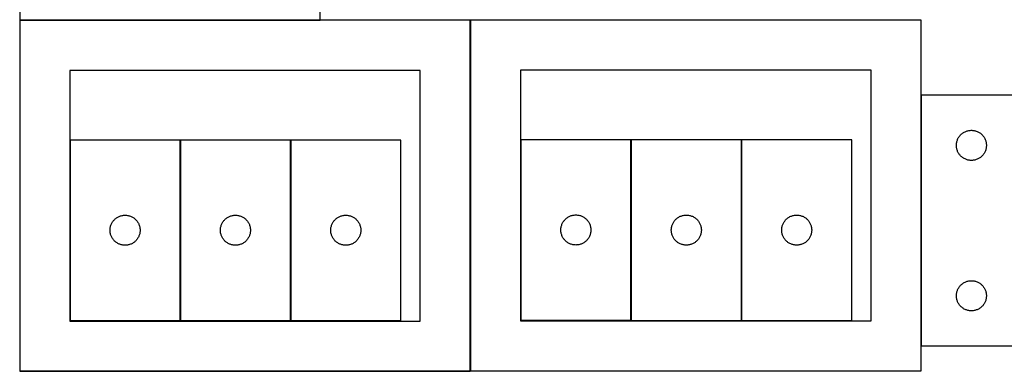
# Model space of a CAD drawing. Header units: millimetres. Extents: x 7 to 1487, y 7 to 2967.
# Tile 6 of 17: x 7 to 990, y 2057 to 2408. Entities that reach past the tile are written whole.
import ezdxf

# ---------------------------------------------------------------- set-up
doc = ezdxf.new("R2010")
doc.units = ezdxf.units.MM
doc.layers.add('COMMON', color=5, linetype='CONTINUOUS', true_color=0x0000ff)
doc.layers.add('CUT', color=7, linetype='CONTINUOUS', true_color=0x000000)

msp = doc.modelspace()

# ---------------------------------------------------------------- linework, layer by layer
at = {"layer": 'COMMON'}
for p, q in [((306.500006, 2407.600032), (6.500006, 2407.600032)), ((456.600012, 2057.700042), (456.600012, 2407.500031)), ((906.800018, 2082.700047), (906.800018, 2332.700047)), ((166.840133, 2288.042391), (166.840133, 2108.042391)), ((277.040134, 2288.042391), (277.040134, 2108.042391)), ((727.330545, 2288.192278), (727.330545, 2108.192278)), ((456.500006, 2057.400031), (6.500006, 2057.400031))]:
    msp.add_line(p, q, dxfattribs=at)
at = {"layer": 'CUT'}
for p, q in [((6.500006, 2657.700032), (6.500006, 2407.700032)), ((306.500006, 2407.700032), (306.500006, 2482.700032)), ((6.500006, 2407.700032), (306.500006, 2407.700032)), ((456.500006, 2407.500031), (6.500006, 2407.500031)), ((6.500006, 2407.500031), (6.500006, 2057.500031)), ((456.500006, 2057.500031), (456.500006, 2407.500031)), ((906.700012, 2407.700042), (456.700012, 2407.700042)), ((456.700012, 2407.700042), (456.700012, 2057.700042)), ((906.700012, 2057.700042), (906.700012, 2407.700042)), ((406.500006, 2357.500031), (56.500006, 2357.500031)), ((56.500006, 2357.500031), (56.500006, 2107.500031)), ((406.500006, 2107.500031), (406.500006, 2357.500031)), ((856.700012, 2357.700042), (506.700012, 2357.700042)), ((506.700012, 2357.700042), (506.700012, 2107.700042)), ((856.700012, 2107.700042), (856.700012, 2357.700042)), ((1006.900018, 2332.700047), (906.900018, 2332.700047)), ((906.900018, 2332.700047), (906.900018, 2082.700047)), ((944.243385, 2290.75049), (944.674593, 2291.391363)), ((944.674593, 2291.391363), (945.138221, 2292.009189)), ((945.138221, 2292.009189), (945.633039, 2292.602329)), ((945.633039, 2292.602329), (946.157735, 2293.169209)), ((946.157735, 2293.169209), (946.710918, 2293.708327)), ((946.710918, 2293.708327), (947.29112, 2294.218254)), ((947.29112, 2294.218254), (947.896804, 2294.697636)), ((947.896804, 2294.697636), (948.526362, 2295.145202)), ((948.526362, 2295.145202), (949.178126, 2295.559766)), ((949.178126, 2295.559766), (949.850367, 2295.940229)), ((949.850367, 2295.940229), (950.541302, 2296.285581)), ((950.541302, 2296.285581), (951.2491, 2296.594907)), ((951.2491, 2296.594907), (951.971882, 2296.867385)), ((951.971882, 2296.867385), (952.707733, 2297.102295)), ((952.707733, 2297.102295), (953.454702, 2297.299013)), ((953.454702, 2297.299013), (954.210807, 2297.457016)), ((954.210807, 2297.457016), (954.974043, 2297.575887)), ((954.974043, 2297.575887), (955.742386, 2297.65531)), ((955.742386, 2297.65531), (956.513799, 2297.695074)), ((956.513799, 2297.695074), (957.286237, 2297.695074)), ((957.286237, 2297.695074), (958.05765, 2297.65531)), ((958.05765, 2297.65531), (958.825993, 2297.575887)), ((958.825993, 2297.575887), (959.589229, 2297.457016)), ((959.589229, 2297.457016), (960.345334, 2297.299013)), ((960.345334, 2297.299013), (961.092303, 2297.102295)), ((961.092303, 2297.102295), (961.828154, 2296.867385)), ((961.828154, 2296.867385), (962.550936, 2296.594907)), ((962.550936, 2296.594907), (963.258734, 2296.285581)), ((963.258734, 2296.285581), (963.949669, 2295.940229)), ((963.949669, 2295.940229), (964.62191, 2295.559766)), ((964.62191, 2295.559766), (965.273674, 2295.145202)), ((965.273674, 2295.145202), (965.903232, 2294.697636)), ((965.903232, 2294.697636), (966.508916, 2294.218254)), ((966.508916, 2294.218254), (967.089118, 2293.708327)), ((967.089118, 2293.708327), (967.642301, 2293.169209)), ((967.642301, 2293.169209), (968.166997, 2292.602329)), ((968.166997, 2292.602329), (968.661815, 2292.009189)), ((968.661815, 2292.009189), (969.125443, 2291.391363)), ((969.125443, 2291.391363), (969.556651, 2290.75049)), ((166.740133, 2288.042391), (56.740133, 2288.042391)), ((56.740133, 2288.042391), (56.740133, 2108.042391)), ((166.740133, 2108.042391), (166.740133, 2288.042391)), ((276.940134, 2288.042391), (166.940134, 2288.042391)), ((166.940134, 2288.042391), (166.940134, 2108.042391)), ((276.940134, 2108.042391), (276.940134, 2288.042391)), ((387.140135, 2288.042391), (277.140135, 2288.042391)), ((277.140135, 2288.042391), (277.140135, 2108.042391)), ((387.140135, 2108.042391), (387.140135, 2288.042391)), ((616.919712, 2288.316286), (506.919712, 2288.316286)), ((506.919712, 2288.316286), (506.919712, 2108.316286)), ((616.919712, 2108.316286), (616.919712, 2288.316286)), ((727.230545, 2288.192278), (617.230545, 2288.192278)), ((617.230545, 2288.192278), (617.230545, 2108.192278)), ((727.230545, 2108.192278), (727.230545, 2288.192278)), ((837.430546, 2288.192278), (727.430546, 2288.192278)), ((727.430546, 2288.192278), (727.430546, 2108.192278)), ((837.430546, 2108.192278), (837.430546, 2288.192278)), ((941.900018, 2282.700047), (941.919907, 2283.472228)), ((941.919907, 2281.927866), (941.900018, 2282.700047)), ((941.919907, 2283.472228), (941.97952, 2284.242362)), ((941.97952, 2281.157732), (941.919907, 2281.927866)), ((941.97952, 2284.242362), (942.0787, 2285.008406)), ((942.0787, 2285.008406), (942.217183, 2285.768328)), ((942.217183, 2285.768328), (942.394602, 2286.520114)), ((942.394602, 2286.520114), (942.610487, 2287.261769)), ((942.610487, 2287.261769), (942.864266, 2287.991328)), ((942.864266, 2287.991328), (943.155264, 2288.706856)), ((943.155264, 2288.706856), (943.482712, 2289.406454)), ((943.482712, 2289.406454), (943.845739, 2290.088268)), ((943.845739, 2290.088268), (944.243385, 2290.75049)), ((969.556651, 2290.75049), (969.954297, 2290.088268)), ((969.954297, 2290.088268), (970.317324, 2289.406454)), ((970.317324, 2289.406454), (970.644772, 2288.706856)), ((970.644772, 2288.706856), (970.93577, 2287.991328)), ((970.93577, 2287.991328), (971.189549, 2287.261769)), ((971.189549, 2287.261769), (971.405434, 2286.520114)), ((971.405434, 2286.520114), (971.582853, 2285.768328)), ((971.582853, 2285.768328), (971.721336, 2285.008406)), ((971.721336, 2285.008406), (971.820516, 2284.242362)), ((971.820516, 2284.242362), (971.880129, 2283.472228)), ((971.880129, 2281.927866), (971.820516, 2281.157732)), ((971.880129, 2283.472228), (971.900018, 2282.700047)), ((971.900018, 2282.700047), (971.880129, 2281.927866)), ((942.0787, 2280.391688), (941.97952, 2281.157732)), ((942.217183, 2279.631766), (942.0787, 2280.391688)), ((942.394602, 2278.87998), (942.217183, 2279.631766)), ((942.610487, 2278.138325), (942.394602, 2278.87998)), ((942.864266, 2277.408766), (942.610487, 2278.138325)), ((943.155264, 2276.693238), (942.864266, 2277.408766)), ((943.482712, 2275.99364), (943.155264, 2276.693238)), ((943.845739, 2275.311826), (943.482712, 2275.99364)), ((944.243385, 2274.649604), (943.845739, 2275.311826)), ((944.674593, 2274.008731), (944.243385, 2274.649604)), ((945.138221, 2273.390905), (944.674593, 2274.008731)), ((945.633039, 2272.797765), (945.138221, 2273.390905)), ((946.157735, 2272.230885), (945.633039, 2272.797765)), ((946.710918, 2271.691767), (946.157735, 2272.230885)), ((947.29112, 2271.18184), (946.710918, 2271.691767)), ((967.089118, 2271.691767), (966.508916, 2271.18184)), ((967.642301, 2272.230885), (967.089118, 2271.691767)), ((968.166997, 2272.797765), (967.642301, 2272.230885)), ((968.661815, 2273.390905), (968.166997, 2272.797765)), ((969.125443, 2274.008731), (968.661815, 2273.390905)), ((969.556651, 2274.649604), (969.125443, 2274.008731)), ((969.954297, 2275.311826), (969.556651, 2274.649604)), ((970.317324, 2275.99364), (969.954297, 2275.311826)), ((970.644772, 2276.693238), (970.317324, 2275.99364)), ((970.93577, 2277.408766), (970.644772, 2276.693238)), ((971.189549, 2278.138325), (970.93577, 2277.408766)), ((971.405434, 2278.87998), (971.189549, 2278.138325)), ((971.582853, 2279.631766), (971.405434, 2278.87998)), ((971.721336, 2280.391688), (971.582853, 2279.631766)), ((971.820516, 2281.157732), (971.721336, 2280.391688)), ((947.896804, 2270.702458), (947.29112, 2271.18184)), ((948.526362, 2270.254892), (947.896804, 2270.702458)), ((949.178126, 2269.840328), (948.526362, 2270.254892)), ((949.850367, 2269.459865), (949.178126, 2269.840328)), ((950.541302, 2269.114513), (949.850367, 2269.459865)), ((951.2491, 2268.805187), (950.541302, 2269.114513)), ((951.971882, 2268.532709), (951.2491, 2268.805187)), ((952.707733, 2268.297799), (951.971882, 2268.532709)), ((953.454702, 2268.101081), (952.707733, 2268.297799)), ((954.210807, 2267.943078), (953.454702, 2268.101081)), ((954.974043, 2267.824207), (954.210807, 2267.943078)), ((955.742386, 2267.744784), (954.974043, 2267.824207)), ((956.513799, 2267.70502), (955.742386, 2267.744784)), ((957.286237, 2267.70502), (956.513799, 2267.70502)), ((958.05765, 2267.744784), (957.286237, 2267.70502)), ((958.825993, 2267.824207), (958.05765, 2267.744784)), ((959.589229, 2267.943078), (958.825993, 2267.824207)), ((960.345334, 2268.101081), (959.589229, 2267.943078)), ((961.092303, 2268.297799), (960.345334, 2268.101081)), ((961.828154, 2268.532709), (961.092303, 2268.297799)), ((962.550936, 2268.805187), (961.828154, 2268.532709)), ((963.258734, 2269.114513), (962.550936, 2268.805187)), ((963.949669, 2269.459865), (963.258734, 2269.114513)), ((964.62191, 2269.840328), (963.949669, 2269.459865)), ((965.273674, 2270.254892), (964.62191, 2269.840328)), ((965.903232, 2270.702458), (965.273674, 2270.254892)), ((966.508916, 2271.18184), (965.903232, 2270.702458)), ((107.178411, 2212.331921), (107.920067, 2212.547806)), ((107.920067, 2212.547806), (108.671852, 2212.725226)), ((108.671852, 2212.725226), (109.431775, 2212.863709)), ((109.431775, 2212.863709), (110.197818, 2212.962889)), ((110.197818, 2212.962889), (110.967952, 2213.022502)), ((110.967952, 2213.022502), (111.740133, 2213.042391)), ((111.740133, 2213.042391), (112.512315, 2213.022502)), ((112.512315, 2213.022502), (113.282448, 2212.962889)), ((113.282448, 2212.962889), (114.048492, 2212.863709)), ((114.048492, 2212.863709), (114.808414, 2212.725226)), ((114.808414, 2212.725226), (115.5602, 2212.547806)), ((115.5602, 2212.547806), (116.301856, 2212.331921)), ((217.378412, 2212.331921), (218.120068, 2212.547806)), ((218.120068, 2212.547806), (218.871853, 2212.725226)), ((218.871853, 2212.725226), (219.631776, 2212.863709)), ((219.631776, 2212.863709), (220.397819, 2212.962889)), ((220.397819, 2212.962889), (221.167953, 2213.022502)), ((221.167953, 2213.022502), (221.940134, 2213.042391)), ((221.940134, 2213.042391), (222.712316, 2213.022502)), ((222.712316, 2213.022502), (223.482449, 2212.962889)), ((223.482449, 2212.962889), (224.248493, 2212.863709)), ((224.248493, 2212.863709), (225.008415, 2212.725226)), ((225.008415, 2212.725226), (225.760201, 2212.547806)), ((225.760201, 2212.547806), (226.501857, 2212.331921)), ((327.578413, 2212.331921), (328.320069, 2212.547806)), ((328.320069, 2212.547806), (329.071854, 2212.725226)), ((329.071854, 2212.725226), (329.831777, 2212.863709)), ((329.831777, 2212.863709), (330.59782, 2212.962889)), ((330.59782, 2212.962889), (331.367954, 2213.022502)), ((331.367954, 2213.022502), (332.140135, 2213.042391)), ((332.140135, 2213.042391), (332.912317, 2213.022502)), ((332.912317, 2213.022502), (333.68245, 2212.962889)), ((333.68245, 2212.962889), (334.448494, 2212.863709)), ((334.448494, 2212.863709), (335.208416, 2212.725226)), ((335.208416, 2212.725226), (335.960202, 2212.547806)), ((335.960202, 2212.547806), (336.701858, 2212.331921)), ((556.628431, 2212.352038), (557.357989, 2212.605817)), ((557.357989, 2212.605817), (558.099645, 2212.821702)), ((558.099645, 2212.821702), (558.851431, 2212.999121)), ((558.851431, 2212.999121), (559.611353, 2213.137604)), ((559.611353, 2213.137604), (560.377397, 2213.236784)), ((560.377397, 2213.236784), (561.147531, 2213.296397)), ((561.147531, 2213.296397), (561.919712, 2213.316286)), ((561.919712, 2213.316286), (562.691893, 2213.296397)), ((562.691893, 2213.296397), (563.462027, 2213.236784)), ((563.462027, 2213.236784), (564.228071, 2213.137604)), ((564.228071, 2213.137604), (564.987993, 2212.999121)), ((564.987993, 2212.999121), (565.739779, 2212.821702)), ((565.739779, 2212.821702), (566.481434, 2212.605817)), ((566.481434, 2212.605817), (567.210993, 2212.352038)), ((666.939263, 2212.22803), (667.668822, 2212.481808)), ((667.668822, 2212.481808), (668.410478, 2212.697694)), ((668.410478, 2212.697694), (669.162264, 2212.875113)), ((669.162264, 2212.875113), (669.922186, 2213.013596)), ((669.922186, 2213.013596), (670.68823, 2213.112776)), ((670.68823, 2213.112776), (671.458363, 2213.172389)), ((671.458363, 2213.172389), (672.230545, 2213.192278)), ((672.230545, 2213.192278), (673.002726, 2213.172389)), ((673.002726, 2213.172389), (673.77286, 2213.112776)), ((673.77286, 2213.112776), (674.538903, 2213.013596)), ((674.538903, 2213.013596), (675.298826, 2212.875113)), ((675.298826, 2212.875113), (676.050612, 2212.697694)), ((676.050612, 2212.697694), (676.792267, 2212.481808)), ((676.792267, 2212.481808), (677.521826, 2212.22803)), ((777.139264, 2212.22803), (777.868823, 2212.481808)), ((777.868823, 2212.481808), (778.610479, 2212.697694)), ((778.610479, 2212.697694), (779.362265, 2212.875113)), ((779.362265, 2212.875113), (780.122187, 2213.013596)), ((780.122187, 2213.013596), (780.888231, 2213.112776)), ((780.888231, 2213.112776), (781.658364, 2213.172389)), ((781.658364, 2213.172389), (782.430546, 2213.192278)), ((782.430546, 2213.192278), (783.202727, 2213.172389)), ((783.202727, 2213.172389), (783.972861, 2213.112776)), ((783.972861, 2213.112776), (784.738904, 2213.013596)), ((784.738904, 2213.013596), (785.498827, 2212.875113)), ((785.498827, 2212.875113), (786.250613, 2212.697694)), ((786.250613, 2212.697694), (786.992268, 2212.481808)), ((786.992268, 2212.481808), (787.721827, 2212.22803)), ((97.337885, 2202.234675), (97.572795, 2202.970526)), ((97.572795, 2202.970526), (97.845274, 2203.693309)), ((97.845274, 2203.693309), (98.154599, 2204.401106)), ((98.154599, 2204.401106), (98.499951, 2205.092042)), ((98.499951, 2205.092042), (98.880414, 2205.764283)), ((98.880414, 2205.764283), (99.294978, 2206.416046)), ((99.294978, 2206.416046), (99.742545, 2207.045605)), ((99.742545, 2207.045605), (100.221927, 2207.651288)), ((100.221927, 2207.651288), (100.731853, 2208.231491)), ((100.731853, 2208.231491), (101.270971, 2208.784673)), ((101.270971, 2208.784673), (101.837852, 2209.30937)), ((101.837852, 2209.30937), (102.430991, 2209.804188)), ((102.430991, 2209.804188), (103.048817, 2210.267816)), ((103.048817, 2210.267816), (103.689691, 2210.699024)), ((103.689691, 2210.699024), (104.351912, 2211.096669)), ((104.351912, 2211.096669), (105.033727, 2211.459697)), ((105.033727, 2211.459697), (105.733325, 2211.787144)), ((105.733325, 2211.787144), (106.448852, 2212.078143)), ((106.448852, 2212.078143), (107.178411, 2212.331921)), ((116.301856, 2212.331921), (117.031415, 2212.078143)), ((117.031415, 2212.078143), (117.746942, 2211.787144)), ((117.746942, 2211.787144), (118.44654, 2211.459697)), ((118.44654, 2211.459697), (119.128354, 2211.096669)), ((119.128354, 2211.096669), (119.790576, 2210.699024)), ((119.790576, 2210.699024), (120.43145, 2210.267816)), ((120.43145, 2210.267816), (121.049276, 2209.804188)), ((121.049276, 2209.804188), (121.642415, 2209.30937)), ((121.642415, 2209.30937), (122.209296, 2208.784673)), ((122.209296, 2208.784673), (122.748414, 2208.231491)), ((122.748414, 2208.231491), (123.25834, 2207.651288)), ((123.25834, 2207.651288), (123.737722, 2207.045605)), ((123.737722, 2207.045605), (124.185289, 2206.416046)), ((124.185289, 2206.416046), (124.599853, 2205.764283)), ((124.599853, 2205.764283), (124.980315, 2205.092042)), ((124.980315, 2205.092042), (125.325667, 2204.401106)), ((125.325667, 2204.401106), (125.634993, 2203.693309)), ((125.634993, 2203.693309), (125.907472, 2202.970526)), ((125.907472, 2202.970526), (126.142382, 2202.234675)), ((207.537886, 2202.234675), (207.772796, 2202.970526)), ((207.772796, 2202.970526), (208.045275, 2203.693309)), ((208.045275, 2203.693309), (208.3546, 2204.401106)), ((208.3546, 2204.401106), (208.699952, 2205.092042)), ((208.699952, 2205.092042), (209.080415, 2205.764283)), ((209.080415, 2205.764283), (209.494979, 2206.416046)), ((209.494979, 2206.416046), (209.942546, 2207.045605)), ((209.942546, 2207.045605), (210.421928, 2207.651288)), ((210.421928, 2207.651288), (210.931854, 2208.231491)), ((210.931854, 2208.231491), (211.470972, 2208.784673)), ((211.470972, 2208.784673), (212.037853, 2209.30937)), ((212.037853, 2209.30937), (212.630992, 2209.804188)), ((212.630992, 2209.804188), (213.248818, 2210.267816)), ((213.248818, 2210.267816), (213.889692, 2210.699024)), ((213.889692, 2210.699024), (214.551913, 2211.096669)), ((214.551913, 2211.096669), (215.233728, 2211.459697)), ((215.233728, 2211.459697), (215.933326, 2211.787144)), ((215.933326, 2211.787144), (216.648853, 2212.078143)), ((216.648853, 2212.078143), (217.378412, 2212.331921)), ((226.501857, 2212.331921), (227.231416, 2212.078143)), ((227.231416, 2212.078143), (227.946943, 2211.787144)), ((227.946943, 2211.787144), (228.646541, 2211.459697)), ((228.646541, 2211.459697), (229.328355, 2211.096669)), ((229.328355, 2211.096669), (229.990577, 2210.699024)), ((229.990577, 2210.699024), (230.631451, 2210.267816)), ((230.631451, 2210.267816), (231.249277, 2209.804188)), ((231.249277, 2209.804188), (231.842416, 2209.30937)), ((231.842416, 2209.30937), (232.409297, 2208.784673)), ((232.409297, 2208.784673), (232.948415, 2208.231491)), ((232.948415, 2208.231491), (233.458341, 2207.651288)), ((233.458341, 2207.651288), (233.937723, 2207.045605)), ((233.937723, 2207.045605), (234.38529, 2206.416046)), ((234.38529, 2206.416046), (234.799854, 2205.764283)), ((234.799854, 2205.764283), (235.180316, 2205.092042)), ((235.180316, 2205.092042), (235.525668, 2204.401106)), ((235.525668, 2204.401106), (235.834994, 2203.693309)), ((235.834994, 2203.693309), (236.107473, 2202.970526)), ((236.107473, 2202.970526), (236.342383, 2202.234675)), ((317.737887, 2202.234675), (317.972797, 2202.970526)), ((317.972797, 2202.970526), (318.245276, 2203.693309)), ((318.245276, 2203.693309), (318.554601, 2204.401106)), ((318.554601, 2204.401106), (318.899953, 2205.092042)), ((318.899953, 2205.092042), (319.280416, 2205.764283)), ((319.280416, 2205.764283), (319.69498, 2206.416046)), ((319.69498, 2206.416046), (320.142547, 2207.045605)), ((320.142547, 2207.045605), (320.621929, 2207.651288)), ((320.621929, 2207.651288), (321.131855, 2208.231491)), ((321.131855, 2208.231491), (321.670973, 2208.784673)), ((321.670973, 2208.784673), (322.237854, 2209.30937)), ((322.237854, 2209.30937), (322.830993, 2209.804188)), ((322.830993, 2209.804188), (323.448819, 2210.267816)), ((323.448819, 2210.267816), (324.089693, 2210.699024)), ((324.089693, 2210.699024), (324.751914, 2211.096669)), ((324.751914, 2211.096669), (325.433729, 2211.459697)), ((325.433729, 2211.459697), (326.133327, 2211.787144)), ((326.133327, 2211.787144), (326.848854, 2212.078143)), ((326.848854, 2212.078143), (327.578413, 2212.331921)), ((336.701858, 2212.331921), (337.431417, 2212.078143)), ((337.431417, 2212.078143), (338.146944, 2211.787144)), ((338.146944, 2211.787144), (338.846542, 2211.459697)), ((338.846542, 2211.459697), (339.528356, 2211.096669)), ((339.528356, 2211.096669), (340.190578, 2210.699024)), ((340.190578, 2210.699024), (340.831452, 2210.267816)), ((340.831452, 2210.267816), (341.449278, 2209.804188)), ((341.449278, 2209.804188), (342.042417, 2209.30937)), ((342.042417, 2209.30937), (342.609298, 2208.784673)), ((342.609298, 2208.784673), (343.148416, 2208.231491)), ((343.148416, 2208.231491), (343.658342, 2207.651288)), ((343.658342, 2207.651288), (344.137724, 2207.045605)), ((344.137724, 2207.045605), (344.585291, 2206.416046)), ((344.585291, 2206.416046), (344.999855, 2205.764283)), ((344.999855, 2205.764283), (345.380317, 2205.092042)), ((345.380317, 2205.092042), (345.725669, 2204.401106)), ((345.725669, 2204.401106), (346.034995, 2203.693309)), ((346.034995, 2203.693309), (346.307474, 2202.970526)), ((346.307474, 2202.970526), (346.542384, 2202.234675)), ((547.517464, 2202.50857), (547.752374, 2203.244422)), ((547.752374, 2203.244422), (548.024852, 2203.967204)), ((548.024852, 2203.967204), (548.334178, 2204.675002)), ((548.334178, 2204.675002), (548.67953, 2205.365937)), ((548.67953, 2205.365937), (549.059993, 2206.038178)), ((549.059993, 2206.038178), (549.474557, 2206.689942)), ((549.474557, 2206.689942), (549.922123, 2207.3195)), ((549.922123, 2207.3195), (550.401505, 2207.925184)), ((550.401505, 2207.925184), (550.911431, 2208.505386)), ((550.911431, 2208.505386), (551.45055, 2209.058569)), ((551.45055, 2209.058569), (552.01743, 2209.583265)), ((552.01743, 2209.583265), (552.61057, 2210.078083)), ((552.61057, 2210.078083), (553.228396, 2210.541711)), ((553.228396, 2210.541711), (553.869269, 2210.972919)), ((553.869269, 2210.972919), (554.531491, 2211.370564)), ((554.531491, 2211.370564), (555.213305, 2211.733592)), ((555.213305, 2211.733592), (555.912903, 2212.061039)), ((555.912903, 2212.061039), (556.628431, 2212.352038)), ((567.210993, 2212.352038), (567.926521, 2212.061039)), ((567.926521, 2212.061039), (568.626119, 2211.733592)), ((568.626119, 2211.733592), (569.307933, 2211.370564)), ((569.307933, 2211.370564), (569.970155, 2210.972919)), ((569.970155, 2210.972919), (570.611028, 2210.541711)), ((570.611028, 2210.541711), (571.228854, 2210.078083)), ((571.228854, 2210.078083), (571.821994, 2209.583265)), ((571.821994, 2209.583265), (572.388874, 2209.058569)), ((572.388874, 2209.058569), (572.927992, 2208.505386)), ((572.927992, 2208.505386), (573.437919, 2207.925184)), ((573.437919, 2207.925184), (573.917301, 2207.3195)), ((573.917301, 2207.3195), (574.364867, 2206.689942)), ((574.364867, 2206.689942), (574.779431, 2206.038178)), ((574.779431, 2206.038178), (575.159894, 2205.365937)), ((575.159894, 2205.365937), (575.505246, 2204.675002)), ((575.505246, 2204.675002), (575.814572, 2203.967204)), ((575.814572, 2203.967204), (576.08705, 2203.244422)), ((576.08705, 2203.244422), (576.32196, 2202.50857)), ((657.828297, 2202.384562), (658.063206, 2203.120413)), ((658.063206, 2203.120413), (658.335685, 2203.843196)), ((658.335685, 2203.843196), (658.645011, 2204.550994)), ((658.645011, 2204.550994), (658.990363, 2205.241929)), ((658.990363, 2205.241929), (659.370825, 2205.91417)), ((659.370825, 2205.91417), (659.78539, 2206.565934)), ((659.78539, 2206.565934), (660.232956, 2207.195492)), ((660.232956, 2207.195492), (660.712338, 2207.801175)), ((660.712338, 2207.801175), (661.222264, 2208.381378)), ((661.222264, 2208.381378), (661.761382, 2208.934561)), ((661.761382, 2208.934561), (662.328263, 2209.459257)), ((662.328263, 2209.459257), (662.921402, 2209.954075)), ((662.921402, 2209.954075), (663.539228, 2210.417703)), ((663.539228, 2210.417703), (664.180102, 2210.848911)), ((664.180102, 2210.848911), (664.842324, 2211.246556)), ((664.842324, 2211.246556), (665.524138, 2211.609584)), ((665.524138, 2211.609584), (666.223736, 2211.937031)), ((666.223736, 2211.937031), (666.939263, 2212.22803)), ((677.521826, 2212.22803), (678.237353, 2211.937031)), ((678.237353, 2211.937031), (678.936952, 2211.609584)), ((678.936952, 2211.609584), (679.618766, 2211.246556)), ((679.618766, 2211.246556), (680.280988, 2210.848911)), ((680.280988, 2210.848911), (680.921861, 2210.417703)), ((680.921861, 2210.417703), (681.539687, 2209.954075)), ((681.539687, 2209.954075), (682.132827, 2209.459257)), ((682.132827, 2209.459257), (682.699707, 2208.934561)), ((682.699707, 2208.934561), (683.238825, 2208.381378)), ((683.238825, 2208.381378), (683.748751, 2207.801175)), ((683.748751, 2207.801175), (684.228133, 2207.195492)), ((684.228133, 2207.195492), (684.6757, 2206.565934)), ((684.6757, 2206.565934), (685.090264, 2205.91417)), ((685.090264, 2205.91417), (685.470727, 2205.241929)), ((685.470727, 2205.241929), (685.816079, 2204.550994)), ((685.816079, 2204.550994), (686.125404, 2203.843196)), ((686.125404, 2203.843196), (686.397883, 2203.120413)), ((686.397883, 2203.120413), (686.632793, 2202.384562)), ((768.028298, 2202.384562), (768.263207, 2203.120413)), ((768.263207, 2203.120413), (768.535686, 2203.843196)), ((768.535686, 2203.843196), (768.845012, 2204.550994)), ((768.845012, 2204.550994), (769.190364, 2205.241929)), ((769.190364, 2205.241929), (769.570826, 2205.91417)), ((769.570826, 2205.91417), (769.985391, 2206.565934)), ((769.985391, 2206.565934), (770.432957, 2207.195492)), ((770.432957, 2207.195492), (770.912339, 2207.801175)), ((770.912339, 2207.801175), (771.422265, 2208.381378)), ((771.422265, 2208.381378), (771.961383, 2208.934561)), ((771.961383, 2208.934561), (772.528264, 2209.459257)), ((772.528264, 2209.459257), (773.121403, 2209.954075)), ((773.121403, 2209.954075), (773.739229, 2210.417703)), ((773.739229, 2210.417703), (774.380103, 2210.848911)), ((774.380103, 2210.848911), (775.042325, 2211.246556)), ((775.042325, 2211.246556), (775.724139, 2211.609584)), ((775.724139, 2211.609584), (776.423737, 2211.937031)), ((776.423737, 2211.937031), (777.139264, 2212.22803)), ((787.721827, 2212.22803), (788.437354, 2211.937031)), ((788.437354, 2211.937031), (789.136953, 2211.609584)), ((789.136953, 2211.609584), (789.818767, 2211.246556)), ((789.818767, 2211.246556), (790.480989, 2210.848911)), ((790.480989, 2210.848911), (791.121862, 2210.417703)), ((791.121862, 2210.417703), (791.739688, 2209.954075)), ((791.739688, 2209.954075), (792.332828, 2209.459257)), ((792.332828, 2209.459257), (792.899708, 2208.934561)), ((792.899708, 2208.934561), (793.438826, 2208.381378)), ((793.438826, 2208.381378), (793.948752, 2207.801175)), ((793.948752, 2207.801175), (794.428134, 2207.195492)), ((794.428134, 2207.195492), (794.875701, 2206.565934)), ((794.875701, 2206.565934), (795.290265, 2205.91417)), ((795.290265, 2205.91417), (795.670728, 2205.241929)), ((795.670728, 2205.241929), (796.01608, 2204.550994)), ((796.01608, 2204.550994), (796.325405, 2203.843196)), ((796.325405, 2203.843196), (796.597884, 2203.120413)), ((796.597884, 2203.120413), (796.832794, 2202.384562)), ((96.745106, 2198.428609), (96.784871, 2199.200023)), ((96.745106, 2197.656172), (96.745106, 2198.428609)), ((96.784871, 2196.884759), (96.745106, 2197.656172)), ((96.784871, 2199.200023), (96.864293, 2199.968366)), ((96.864293, 2196.116415), (96.784871, 2196.884759)), ((96.864293, 2199.968366), (96.983164, 2200.731602)), ((96.983164, 2195.353179), (96.864293, 2196.116415)), ((96.983164, 2200.731602), (97.141168, 2201.487707)), ((97.141168, 2194.597074), (96.983164, 2195.353179)), ((97.141168, 2201.487707), (97.337885, 2202.234675)), ((97.337885, 2193.850106), (97.141168, 2194.597074)), ((97.572795, 2193.114255), (97.337885, 2193.850106)), ((97.845274, 2192.391472), (97.572795, 2193.114255)), ((125.907472, 2193.114255), (125.634993, 2192.391472)), ((126.142382, 2193.850106), (125.907472, 2193.114255)), ((126.142382, 2202.234675), (126.339099, 2201.487707)), ((126.339099, 2194.597074), (126.142382, 2193.850106)), ((126.339099, 2201.487707), (126.497103, 2200.731602)), ((126.497103, 2195.353179), (126.339099, 2194.597074)), ((126.497103, 2200.731602), (126.615974, 2199.968366)), ((126.615974, 2196.116415), (126.497103, 2195.353179)), ((126.615974, 2199.968366), (126.695396, 2199.200023)), ((126.695396, 2196.884759), (126.615974, 2196.116415)), ((126.695396, 2199.200023), (126.73516, 2198.428609)), ((126.73516, 2197.656172), (126.695396, 2196.884759)), ((126.73516, 2198.428609), (126.73516, 2197.656172)), ((206.945107, 2198.428609), (206.984872, 2199.200023)), ((206.945107, 2197.656172), (206.945107, 2198.428609)), ((206.984872, 2196.884759), (206.945107, 2197.656172)), ((206.984872, 2199.200023), (207.064294, 2199.968366)), ((207.064294, 2196.116415), (206.984872, 2196.884759)), ((207.064294, 2199.968366), (207.183165, 2200.731602)), ((207.183165, 2195.353179), (207.064294, 2196.116415)), ((207.183165, 2200.731602), (207.341169, 2201.487707)), ((207.341169, 2194.597074), (207.183165, 2195.353179)), ((207.341169, 2201.487707), (207.537886, 2202.234675)), ((207.537886, 2193.850106), (207.341169, 2194.597074)), ((207.772796, 2193.114255), (207.537886, 2193.850106)), ((208.045275, 2192.391472), (207.772796, 2193.114255)), ((236.107473, 2193.114255), (235.834994, 2192.391472)), ((236.342383, 2193.850106), (236.107473, 2193.114255)), ((236.342383, 2202.234675), (236.5391, 2201.487707)), ((236.5391, 2194.597074), (236.342383, 2193.850106)), ((236.5391, 2201.487707), (236.697104, 2200.731602)), ((236.697104, 2195.353179), (236.5391, 2194.597074)), ((236.697104, 2200.731602), (236.815975, 2199.968366)), ((236.815975, 2196.116415), (236.697104, 2195.353179)), ((236.815975, 2199.968366), (236.895397, 2199.200023)), ((236.895397, 2196.884759), (236.815975, 2196.116415)), ((236.895397, 2199.200023), (236.935161, 2198.428609)), ((236.935161, 2197.656172), (236.895397, 2196.884759)), ((236.935161, 2198.428609), (236.935161, 2197.656172)), ((317.145108, 2198.428609), (317.184873, 2199.200023)), ((317.145108, 2197.656172), (317.145108, 2198.428609)), ((317.184873, 2196.884759), (317.145108, 2197.656172)), ((317.184873, 2199.200023), (317.264295, 2199.968366)), ((317.264295, 2196.116415), (317.184873, 2196.884759)), ((317.264295, 2199.968366), (317.383166, 2200.731602)), ((317.383166, 2195.353179), (317.264295, 2196.116415)), ((317.383166, 2200.731602), (317.54117, 2201.487707)), ((317.54117, 2194.597074), (317.383166, 2195.353179)), ((317.54117, 2201.487707), (317.737887, 2202.234675)), ((317.737887, 2193.850106), (317.54117, 2194.597074)), ((317.972797, 2193.114255), (317.737887, 2193.850106)), ((318.245276, 2192.391472), (317.972797, 2193.114255)), ((346.307474, 2193.114255), (346.034995, 2192.391472)), ((346.542384, 2193.850106), (346.307474, 2193.114255)), ((346.542384, 2202.234675), (346.739101, 2201.487707)), ((346.739101, 2194.597074), (346.542384, 2193.850106)), ((346.739101, 2201.487707), (346.897105, 2200.731602)), ((346.897105, 2195.353179), (346.739101, 2194.597074)), ((346.897105, 2200.731602), (347.015976, 2199.968366)), ((347.015976, 2196.116415), (346.897105, 2195.353179)), ((347.015976, 2199.968366), (347.095398, 2199.200023)), ((347.095398, 2196.884759), (347.015976, 2196.116415)), ((347.095398, 2199.200023), (347.135162, 2198.428609)), ((347.135162, 2197.656172), (347.095398, 2196.884759)), ((347.135162, 2198.428609), (347.135162, 2197.656172)), ((546.924685, 2198.702505), (546.964449, 2199.473918)), ((546.924685, 2197.930067), (546.924685, 2198.702505)), ((546.964449, 2197.158654), (546.924685, 2197.930067)), ((546.964449, 2199.473918), (547.043872, 2200.242261)), ((547.043872, 2196.390311), (546.964449, 2197.158654)), ((547.043872, 2200.242261), (547.162743, 2201.005497)), ((547.162743, 2195.627074), (547.043872, 2196.390311)), ((547.162743, 2201.005497), (547.320746, 2201.761602)), ((547.320746, 2194.87097), (547.162743, 2195.627074)), ((547.320746, 2201.761602), (547.517464, 2202.50857)), ((547.517464, 2194.124001), (547.320746, 2194.87097)), ((547.752374, 2193.38815), (547.517464, 2194.124001)), ((548.024852, 2192.665367), (547.752374, 2193.38815)), ((576.08705, 2193.38815), (575.814572, 2192.665367)), ((576.32196, 2194.124001), (576.08705, 2193.38815)), ((576.32196, 2202.50857), (576.518678, 2201.761602)), ((576.518678, 2194.87097), (576.32196, 2194.124001)), ((576.518678, 2201.761602), (576.676681, 2201.005497)), ((576.676681, 2195.627074), (576.518678, 2194.87097)), ((576.676681, 2201.005497), (576.795552, 2200.242261)), ((576.795552, 2196.390311), (576.676681, 2195.627074)), ((576.795552, 2200.242261), (576.874975, 2199.473918)), ((576.874975, 2197.158654), (576.795552, 2196.390311)), ((576.874975, 2199.473918), (576.914739, 2198.702505)), ((576.914739, 2197.930067), (576.874975, 2197.158654)), ((576.914739, 2198.702505), (576.914739, 2197.930067)), ((657.235518, 2198.578496), (657.275282, 2199.34991)), ((657.235518, 2197.806059), (657.235518, 2198.578496)), ((657.275282, 2197.034646), (657.235518, 2197.806059)), ((657.275282, 2199.34991), (657.354705, 2200.118253)), ((657.354705, 2196.266302), (657.275282, 2197.034646)), ((657.354705, 2200.118253), (657.473575, 2200.881489)), ((657.473575, 2195.503066), (657.354705, 2196.266302)), ((657.473575, 2200.881489), (657.631579, 2201.637594)), ((657.631579, 2194.746962), (657.473575, 2195.503066)), ((657.631579, 2201.637594), (657.828297, 2202.384562)), ((657.828297, 2193.999993), (657.631579, 2194.746962)), ((658.063206, 2193.264142), (657.828297, 2193.999993)), ((658.335685, 2192.541359), (658.063206, 2193.264142)), ((686.397883, 2193.264142), (686.125404, 2192.541359)), ((686.632793, 2193.999993), (686.397883, 2193.264142)), ((686.632793, 2202.384562), (686.82951, 2201.637594)), ((686.82951, 2194.746962), (686.632793, 2193.999993)), ((686.82951, 2201.637594), (686.987514, 2200.881489)), ((686.987514, 2195.503066), (686.82951, 2194.746962)), ((686.987514, 2200.881489), (687.106385, 2200.118253)), ((687.106385, 2196.266302), (686.987514, 2195.503066)), ((687.106385, 2200.118253), (687.185808, 2199.34991)), ((687.185808, 2197.034646), (687.106385, 2196.266302)), ((687.185808, 2199.34991), (687.225572, 2198.578496)), ((687.225572, 2197.806059), (687.185808, 2197.034646)), ((687.225572, 2198.578496), (687.225572, 2197.806059)), ((767.435519, 2198.578496), (767.475283, 2199.34991)), ((767.435519, 2197.806059), (767.435519, 2198.578496)), ((767.475283, 2197.034646), (767.435519, 2197.806059)), ((767.475283, 2199.34991), (767.554706, 2200.118253)), ((767.554706, 2196.266302), (767.475283, 2197.034646)), ((767.554706, 2200.118253), (767.673576, 2200.881489)), ((767.673576, 2195.503066), (767.554706, 2196.266302)), ((767.673576, 2200.881489), (767.83158, 2201.637594)), ((767.83158, 2194.746962), (767.673576, 2195.503066)), ((767.83158, 2201.637594), (768.028298, 2202.384562)), ((768.028298, 2193.999993), (767.83158, 2194.746962)), ((768.263207, 2193.264142), (768.028298, 2193.999993)), ((768.535686, 2192.541359), (768.263207, 2193.264142)), ((796.597884, 2193.264142), (796.325405, 2192.541359)), ((796.832794, 2193.999993), (796.597884, 2193.264142)), ((796.832794, 2202.384562), (797.029511, 2201.637594)), ((797.029511, 2194.746962), (796.832794, 2193.999993)), ((797.029511, 2201.637594), (797.187515, 2200.881489)), ((797.187515, 2195.503066), (797.029511, 2194.746962)), ((797.187515, 2200.881489), (797.306386, 2200.118253)), ((797.306386, 2196.266302), (797.187515, 2195.503066)), ((797.306386, 2200.118253), (797.385809, 2199.34991)), ((797.385809, 2197.034646), (797.306386, 2196.266302)), ((797.385809, 2199.34991), (797.425573, 2198.578496)), ((797.425573, 2197.806059), (797.385809, 2197.034646)), ((797.425573, 2198.578496), (797.425573, 2197.806059)), ((98.154599, 2191.683675), (97.845274, 2192.391472)), ((98.499951, 2190.992739), (98.154599, 2191.683675)), ((98.880414, 2190.320499), (98.499951, 2190.992739)), ((99.294978, 2189.668735), (98.880414, 2190.320499)), ((99.742545, 2189.039176), (99.294978, 2189.668735)), ((100.221927, 2188.433493), (99.742545, 2189.039176)), ((100.731853, 2187.853291), (100.221927, 2188.433493)), ((101.270971, 2187.300108), (100.731853, 2187.853291)), ((101.837852, 2186.775412), (101.270971, 2187.300108)), ((102.430991, 2186.280593), (101.837852, 2186.775412)), ((103.048817, 2185.816966), (102.430991, 2186.280593)), ((103.689691, 2185.385757), (103.048817, 2185.816966)), ((104.351912, 2184.988112), (103.689691, 2185.385757)), ((105.033727, 2184.625084), (104.351912, 2184.988112)), ((105.733325, 2184.297637), (105.033727, 2184.625084)), ((106.448852, 2184.006638), (105.733325, 2184.297637)), ((107.178411, 2183.75286), (106.448852, 2184.006638)), ((107.920067, 2183.536975), (107.178411, 2183.75286)), ((108.671852, 2183.359555), (107.920067, 2183.536975)), ((109.431775, 2183.221072), (108.671852, 2183.359555)), ((110.197818, 2183.121892), (109.431775, 2183.221072)), ((110.967952, 2183.062279), (110.197818, 2183.121892)), ((111.740133, 2183.042391), (110.967952, 2183.062279)), ((112.512315, 2183.062279), (111.740133, 2183.042391)), ((113.282448, 2183.121892), (112.512315, 2183.062279)), ((114.048492, 2183.221072), (113.282448, 2183.121892)), ((114.808414, 2183.359555), (114.048492, 2183.221072)), ((115.5602, 2183.536975), (114.808414, 2183.359555)), ((116.301856, 2183.75286), (115.5602, 2183.536975)), ((117.031415, 2184.006638), (116.301856, 2183.75286)), ((117.746942, 2184.297637), (117.031415, 2184.006638)), ((118.44654, 2184.625084), (117.746942, 2184.297637)), ((119.128354, 2184.988112), (118.44654, 2184.625084)), ((119.790576, 2185.385757), (119.128354, 2184.988112)), ((120.43145, 2185.816966), (119.790576, 2185.385757)), ((121.049276, 2186.280593), (120.43145, 2185.816966)), ((121.642415, 2186.775412), (121.049276, 2186.280593)), ((122.209296, 2187.300108), (121.642415, 2186.775412)), ((122.748414, 2187.853291), (122.209296, 2187.300108)), ((123.25834, 2188.433493), (122.748414, 2187.853291)), ((123.737722, 2189.039176), (123.25834, 2188.433493)), ((124.185289, 2189.668735), (123.737722, 2189.039176)), ((124.599853, 2190.320499), (124.185289, 2189.668735)), ((124.980315, 2190.992739), (124.599853, 2190.320499)), ((125.325667, 2191.683675), (124.980315, 2190.992739)), ((125.634993, 2192.391472), (125.325667, 2191.683675)), ((208.3546, 2191.683675), (208.045275, 2192.391472)), ((208.699952, 2190.992739), (208.3546, 2191.683675)), ((209.080415, 2190.320499), (208.699952, 2190.992739)), ((209.494979, 2189.668735), (209.080415, 2190.320499)), ((209.942546, 2189.039176), (209.494979, 2189.668735)), ((210.421928, 2188.433493), (209.942546, 2189.039176)), ((210.931854, 2187.853291), (210.421928, 2188.433493)), ((211.470972, 2187.300108), (210.931854, 2187.853291)), ((212.037853, 2186.775412), (211.470972, 2187.300108)), ((212.630992, 2186.280593), (212.037853, 2186.775412)), ((213.248818, 2185.816966), (212.630992, 2186.280593)), ((213.889692, 2185.385757), (213.248818, 2185.816966)), ((214.551913, 2184.988112), (213.889692, 2185.385757)), ((215.233728, 2184.625084), (214.551913, 2184.988112)), ((215.933326, 2184.297637), (215.233728, 2184.625084)), ((216.648853, 2184.006638), (215.933326, 2184.297637)), ((217.378412, 2183.75286), (216.648853, 2184.006638)), ((218.120068, 2183.536975), (217.378412, 2183.75286)), ((218.871853, 2183.359555), (218.120068, 2183.536975)), ((219.631776, 2183.221072), (218.871853, 2183.359555)), ((220.397819, 2183.121892), (219.631776, 2183.221072)), ((221.167953, 2183.062279), (220.397819, 2183.121892)), ((221.940134, 2183.042391), (221.167953, 2183.062279)), ((222.712316, 2183.062279), (221.940134, 2183.042391)), ((223.482449, 2183.121892), (222.712316, 2183.062279)), ((224.248493, 2183.221072), (223.482449, 2183.121892)), ((225.008415, 2183.359555), (224.248493, 2183.221072)), ((225.760201, 2183.536975), (225.008415, 2183.359555)), ((226.501857, 2183.75286), (225.760201, 2183.536975)), ((227.231416, 2184.006638), (226.501857, 2183.75286)), ((227.946943, 2184.297637), (227.231416, 2184.006638)), ((228.646541, 2184.625084), (227.946943, 2184.297637)), ((229.328355, 2184.988112), (228.646541, 2184.625084)), ((229.990577, 2185.385757), (229.328355, 2184.988112)), ((230.631451, 2185.816966), (229.990577, 2185.385757)), ((231.249277, 2186.280593), (230.631451, 2185.816966)), ((231.842416, 2186.775412), (231.249277, 2186.280593)), ((232.409297, 2187.300108), (231.842416, 2186.775412)), ((232.948415, 2187.853291), (232.409297, 2187.300108)), ((233.458341, 2188.433493), (232.948415, 2187.853291)), ((233.937723, 2189.039176), (233.458341, 2188.433493)), ((234.38529, 2189.668735), (233.937723, 2189.039176)), ((234.799854, 2190.320499), (234.38529, 2189.668735)), ((235.180316, 2190.992739), (234.799854, 2190.320499)), ((235.525668, 2191.683675), (235.180316, 2190.992739)), ((235.834994, 2192.391472), (235.525668, 2191.683675)), ((318.554601, 2191.683675), (318.245276, 2192.391472)), ((318.899953, 2190.992739), (318.554601, 2191.683675)), ((319.280416, 2190.320499), (318.899953, 2190.992739)), ((319.69498, 2189.668735), (319.280416, 2190.320499)), ((320.142547, 2189.039176), (319.69498, 2189.668735)), ((320.621929, 2188.433493), (320.142547, 2189.039176)), ((321.131855, 2187.853291), (320.621929, 2188.433493)), ((321.670973, 2187.300108), (321.131855, 2187.853291)), ((322.237854, 2186.775412), (321.670973, 2187.300108)), ((322.830993, 2186.280593), (322.237854, 2186.775412)), ((323.448819, 2185.816966), (322.830993, 2186.280593)), ((324.089693, 2185.385757), (323.448819, 2185.816966)), ((324.751914, 2184.988112), (324.089693, 2185.385757)), ((325.433729, 2184.625084), (324.751914, 2184.988112)), ((326.133327, 2184.297637), (325.433729, 2184.625084)), ((326.848854, 2184.006638), (326.133327, 2184.297637)), ((327.578413, 2183.75286), (326.848854, 2184.006638)), ((328.320069, 2183.536975), (327.578413, 2183.75286)), ((329.071854, 2183.359555), (328.320069, 2183.536975)), ((329.831777, 2183.221072), (329.071854, 2183.359555)), ((330.59782, 2183.121892), (329.831777, 2183.221072)), ((331.367954, 2183.062279), (330.59782, 2183.121892)), ((332.140135, 2183.042391), (331.367954, 2183.062279)), ((332.912317, 2183.062279), (332.140135, 2183.042391)), ((333.68245, 2183.121892), (332.912317, 2183.062279)), ((334.448494, 2183.221072), (333.68245, 2183.121892)), ((335.208416, 2183.359555), (334.448494, 2183.221072)), ((335.960202, 2183.536975), (335.208416, 2183.359555)), ((336.701858, 2183.75286), (335.960202, 2183.536975)), ((337.431417, 2184.006638), (336.701858, 2183.75286)), ((338.146944, 2184.297637), (337.431417, 2184.006638)), ((338.846542, 2184.625084), (338.146944, 2184.297637)), ((339.528356, 2184.988112), (338.846542, 2184.625084)), ((340.190578, 2185.385757), (339.528356, 2184.988112)), ((340.831452, 2185.816966), (340.190578, 2185.385757)), ((341.449278, 2186.280593), (340.831452, 2185.816966)), ((342.042417, 2186.775412), (341.449278, 2186.280593)), ((342.609298, 2187.300108), (342.042417, 2186.775412)), ((343.148416, 2187.853291), (342.609298, 2187.300108)), ((343.658342, 2188.433493), (343.148416, 2187.853291)), ((344.137724, 2189.039176), (343.658342, 2188.433493)), ((344.585291, 2189.668735), (344.137724, 2189.039176)), ((344.999855, 2190.320499), (344.585291, 2189.668735)), ((345.380317, 2190.992739), (344.999855, 2190.320499)), ((345.725669, 2191.683675), (345.380317, 2190.992739)), ((346.034995, 2192.391472), (345.725669, 2191.683675)), ((548.334178, 2191.95757), (548.024852, 2192.665367)), ((548.67953, 2191.266635), (548.334178, 2191.95757)), ((549.059993, 2190.594394), (548.67953, 2191.266635)), ((549.474557, 2189.94263), (549.059993, 2190.594394)), ((549.922123, 2189.313072), (549.474557, 2189.94263)), ((550.401505, 2188.707388), (549.922123, 2189.313072)), ((550.911431, 2188.127186), (550.401505, 2188.707388)), ((551.45055, 2187.574003), (550.911431, 2188.127186)), ((552.01743, 2187.049307), (551.45055, 2187.574003)), ((552.61057, 2186.554489), (552.01743, 2187.049307)), ((553.228396, 2186.090861), (552.61057, 2186.554489)), ((553.869269, 2185.659652), (553.228396, 2186.090861)), ((554.531491, 2185.262007), (553.869269, 2185.659652)), ((555.213305, 2184.89898), (554.531491, 2185.262007)), ((555.912903, 2184.571532), (555.213305, 2184.89898)), ((556.628431, 2184.280534), (555.912903, 2184.571532)), ((557.357989, 2184.026755), (556.628431, 2184.280534)), ((558.099645, 2183.81087), (557.357989, 2184.026755)), ((558.851431, 2183.633451), (558.099645, 2183.81087)), ((559.611353, 2183.494967), (558.851431, 2183.633451)), ((560.377397, 2183.395788), (559.611353, 2183.494967)), ((561.147531, 2183.336175), (560.377397, 2183.395788)), ((561.919712, 2183.316286), (561.147531, 2183.336175)), ((562.691893, 2183.336175), (561.919712, 2183.316286)), ((563.462027, 2183.395788), (562.691893, 2183.336175)), ((564.228071, 2183.494967), (563.462027, 2183.395788)), ((564.987993, 2183.633451), (564.228071, 2183.494967)), ((565.739779, 2183.81087), (564.987993, 2183.633451)), ((566.481434, 2184.026755), (565.739779, 2183.81087)), ((567.210993, 2184.280534), (566.481434, 2184.026755)), ((567.926521, 2184.571532), (567.210993, 2184.280534)), ((568.626119, 2184.89898), (567.926521, 2184.571532)), ((569.307933, 2185.262007), (568.626119, 2184.89898)), ((569.970155, 2185.659652), (569.307933, 2185.262007)), ((570.611028, 2186.090861), (569.970155, 2185.659652)), ((571.228854, 2186.554489), (570.611028, 2186.090861)), ((571.821994, 2187.049307), (571.228854, 2186.554489)), ((572.388874, 2187.574003), (571.821994, 2187.049307)), ((572.927992, 2188.127186), (572.388874, 2187.574003)), ((573.437919, 2188.707388), (572.927992, 2188.127186)), ((573.917301, 2189.313072), (573.437919, 2188.707388)), ((574.364867, 2189.94263), (573.917301, 2189.313072)), ((574.779431, 2190.594394), (574.364867, 2189.94263)), ((575.159894, 2191.266635), (574.779431, 2190.594394)), ((575.505246, 2191.95757), (575.159894, 2191.266635)), ((575.814572, 2192.665367), (575.505246, 2191.95757)), ((658.645011, 2191.833562), (658.335685, 2192.541359)), ((658.990363, 2191.142627), (658.645011, 2191.833562)), ((659.370825, 2190.470386), (658.990363, 2191.142627)), ((659.78539, 2189.818622), (659.370825, 2190.470386)), ((660.232956, 2189.189063), (659.78539, 2189.818622)), ((660.712338, 2188.58338), (660.232956, 2189.189063)), ((661.222264, 2188.003178), (660.712338, 2188.58338)), ((661.761382, 2187.449995), (661.222264, 2188.003178)), ((662.328263, 2186.925299), (661.761382, 2187.449995)), ((662.921402, 2186.430481), (662.328263, 2186.925299)), ((663.539228, 2185.966853), (662.921402, 2186.430481)), ((664.180102, 2185.535644), (663.539228, 2185.966853)), ((664.842324, 2185.137999), (664.180102, 2185.535644)), ((665.524138, 2184.774971), (664.842324, 2185.137999)), ((666.223736, 2184.447524), (665.524138, 2184.774971)), ((666.939263, 2184.156525), (666.223736, 2184.447524)), ((667.668822, 2183.902747), (666.939263, 2184.156525)), ((668.410478, 2183.686862), (667.668822, 2183.902747)), ((669.162264, 2183.509442), (668.410478, 2183.686862)), ((669.922186, 2183.370959), (669.162264, 2183.509442)), ((670.68823, 2183.27178), (669.922186, 2183.370959)), ((671.458363, 2183.212166), (670.68823, 2183.27178)), ((672.230545, 2183.192278), (671.458363, 2183.212166)), ((673.002726, 2183.212166), (672.230545, 2183.192278)), ((673.77286, 2183.27178), (673.002726, 2183.212166)), ((674.538903, 2183.370959), (673.77286, 2183.27178)), ((675.298826, 2183.509442), (674.538903, 2183.370959)), ((676.050612, 2183.686862), (675.298826, 2183.509442)), ((676.792267, 2183.902747), (676.050612, 2183.686862)), ((677.521826, 2184.156525), (676.792267, 2183.902747)), ((678.237353, 2184.447524), (677.521826, 2184.156525)), ((678.936952, 2184.774971), (678.237353, 2184.447524)), ((679.618766, 2185.137999), (678.936952, 2184.774971)), ((680.280988, 2185.535644), (679.618766, 2185.137999)), ((680.921861, 2185.966853), (680.280988, 2185.535644)), ((681.539687, 2186.430481), (680.921861, 2185.966853)), ((682.132827, 2186.925299), (681.539687, 2186.430481)), ((682.699707, 2187.449995), (682.132827, 2186.925299)), ((683.238825, 2188.003178), (682.699707, 2187.449995)), ((683.748751, 2188.58338), (683.238825, 2188.003178)), ((684.228133, 2189.189063), (683.748751, 2188.58338)), ((684.6757, 2189.818622), (684.228133, 2189.189063)), ((685.090264, 2190.470386), (684.6757, 2189.818622)), ((685.470727, 2191.142627), (685.090264, 2190.470386)), ((685.816079, 2191.833562), (685.470727, 2191.142627)), ((686.125404, 2192.541359), (685.816079, 2191.833562)), ((768.845012, 2191.833562), (768.535686, 2192.541359)), ((769.190364, 2191.142627), (768.845012, 2191.833562)), ((769.570826, 2190.470386), (769.190364, 2191.142627)), ((769.985391, 2189.818622), (769.570826, 2190.470386)), ((770.432957, 2189.189063), (769.985391, 2189.818622)), ((770.912339, 2188.58338), (770.432957, 2189.189063)), ((771.422265, 2188.003178), (770.912339, 2188.58338)), ((771.961383, 2187.449995), (771.422265, 2188.003178)), ((772.528264, 2186.925299), (771.961383, 2187.449995)), ((773.121403, 2186.430481), (772.528264, 2186.925299)), ((773.739229, 2185.966853), (773.121403, 2186.430481)), ((774.380103, 2185.535644), (773.739229, 2185.966853)), ((775.042325, 2185.137999), (774.380103, 2185.535644)), ((775.724139, 2184.774971), (775.042325, 2185.137999)), ((776.423737, 2184.447524), (775.724139, 2184.774971)), ((777.139264, 2184.156525), (776.423737, 2184.447524)), ((777.868823, 2183.902747), (777.139264, 2184.156525)), ((778.610479, 2183.686862), (777.868823, 2183.902747)), ((779.362265, 2183.509442), (778.610479, 2183.686862)), ((780.122187, 2183.370959), (779.362265, 2183.509442)), ((780.888231, 2183.27178), (780.122187, 2183.370959)), ((781.658364, 2183.212166), (780.888231, 2183.27178)), ((782.430546, 2183.192278), (781.658364, 2183.212166)), ((783.202727, 2183.212166), (782.430546, 2183.192278)), ((783.972861, 2183.27178), (783.202727, 2183.212166)), ((784.738904, 2183.370959), (783.972861, 2183.27178)), ((785.498827, 2183.509442), (784.738904, 2183.370959)), ((786.250613, 2183.686862), (785.498827, 2183.509442)), ((786.992268, 2183.902747), (786.250613, 2183.686862)), ((787.721827, 2184.156525), (786.992268, 2183.902747)), ((788.437354, 2184.447524), (787.721827, 2184.156525)), ((789.136953, 2184.774971), (788.437354, 2184.447524)), ((789.818767, 2185.137999), (789.136953, 2184.774971)), ((790.480989, 2185.535644), (789.818767, 2185.137999)), ((791.121862, 2185.966853), (790.480989, 2185.535644)), ((791.739688, 2186.430481), (791.121862, 2185.966853)), ((792.332828, 2186.925299), (791.739688, 2186.430481)), ((792.899708, 2187.449995), (792.332828, 2186.925299)), ((793.438826, 2188.003178), (792.899708, 2187.449995)), ((793.948752, 2188.58338), (793.438826, 2188.003178)), ((794.428134, 2189.189063), (793.948752, 2188.58338)), ((794.875701, 2189.818622), (794.428134, 2189.189063)), ((795.290265, 2190.470386), (794.875701, 2189.818622)), ((795.670728, 2191.142627), (795.290265, 2190.470386)), ((796.01608, 2191.833562), (795.670728, 2191.142627)), ((796.325405, 2192.541359), (796.01608, 2191.833562)), ((946.157735, 2143.169209), (946.710918, 2143.708327)), ((946.710918, 2143.708327), (947.29112, 2144.218254)), ((947.29112, 2144.218254), (947.896804, 2144.697636)), ((947.896804, 2144.697636), (948.526362, 2145.145202)), ((948.526362, 2145.145202), (949.178126, 2145.559766)), ((949.178126, 2145.559766), (949.850367, 2145.940229)), ((949.850367, 2145.940229), (950.541302, 2146.285581)), ((950.541302, 2146.285581), (951.2491, 2146.594907)), ((951.2491, 2146.594907), (951.971882, 2146.867385)), ((951.971882, 2146.867385), (952.707733, 2147.102295)), ((952.707733, 2147.102295), (953.454702, 2147.299013)), ((953.454702, 2147.299013), (954.210807, 2147.457016)), ((954.210807, 2147.457016), (954.974043, 2147.575887)), ((954.974043, 2147.575887), (955.742386, 2147.65531)), ((955.742386, 2147.65531), (956.513799, 2147.695074)), ((956.513799, 2147.695074), (957.286237, 2147.695074)), ((957.286237, 2147.695074), (958.05765, 2147.65531)), ((958.05765, 2147.65531), (958.825993, 2147.575887)), ((958.825993, 2147.575887), (959.589229, 2147.457016)), ((959.589229, 2147.457016), (960.345334, 2147.299013)), ((960.345334, 2147.299013), (961.092303, 2147.102295)), ((961.092303, 2147.102295), (961.828154, 2146.867385)), ((961.828154, 2146.867385), (962.550936, 2146.594907)), ((962.550936, 2146.594907), (963.258734, 2146.285581)), ((963.258734, 2146.285581), (963.949669, 2145.940229)), ((963.949669, 2145.940229), (964.62191, 2145.559766)), ((964.62191, 2145.559766), (965.273674, 2145.145202)), ((965.273674, 2145.145202), (965.903232, 2144.697636)), ((965.903232, 2144.697636), (966.508916, 2144.218254)), ((966.508916, 2144.218254), (967.089118, 2143.708327)), ((967.089118, 2143.708327), (967.642301, 2143.169209)), ((941.919907, 2133.472228), (941.97952, 2134.242362)), ((941.97952, 2134.242362), (942.0787, 2135.008406)), ((942.0787, 2135.008406), (942.217183, 2135.768328)), ((942.217183, 2135.768328), (942.394602, 2136.520114)), ((942.394602, 2136.520114), (942.610487, 2137.261769)), ((942.610487, 2137.261769), (942.864266, 2137.991328)), ((942.864266, 2137.991328), (943.155264, 2138.706856)), ((943.155264, 2138.706856), (943.482712, 2139.406454)), ((943.482712, 2139.406454), (943.845739, 2140.088268)), ((943.845739, 2140.088268), (944.243385, 2140.75049)), ((944.243385, 2140.75049), (944.674593, 2141.391363)), ((944.674593, 2141.391363), (945.138221, 2142.009189)), ((945.138221, 2142.009189), (945.633039, 2142.602329)), ((945.633039, 2142.602329), (946.157735, 2143.169209)), ((967.642301, 2143.169209), (968.166997, 2142.602329)), ((968.166997, 2142.602329), (968.661815, 2142.009189)), ((968.661815, 2142.009189), (969.125443, 2141.391363)), ((969.125443, 2141.391363), (969.556651, 2140.75049)), ((969.556651, 2140.75049), (969.954297, 2140.088268)), ((969.954297, 2140.088268), (970.317324, 2139.406454)), ((970.317324, 2139.406454), (970.644772, 2138.706856)), ((970.644772, 2138.706856), (970.93577, 2137.991328)), ((970.93577, 2137.991328), (971.189549, 2137.261769)), ((971.189549, 2137.261769), (971.405434, 2136.520114)), ((971.405434, 2136.520114), (971.582853, 2135.768328)), ((971.582853, 2135.768328), (971.721336, 2135.008406)), ((971.721336, 2135.008406), (971.820516, 2134.242362)), ((971.820516, 2134.242362), (971.880129, 2133.472228)), ((941.900018, 2132.700047), (941.919907, 2133.472228)), ((941.919907, 2131.927866), (941.900018, 2132.700047)), ((941.97952, 2131.157732), (941.919907, 2131.927866)), ((942.0787, 2130.391688), (941.97952, 2131.157732)), ((942.217183, 2129.631766), (942.0787, 2130.391688)), ((942.394602, 2128.87998), (942.217183, 2129.631766)), ((942.610487, 2128.138325), (942.394602, 2128.87998)), ((942.864266, 2127.408766), (942.610487, 2128.138325)), ((943.155264, 2126.693238), (942.864266, 2127.408766)), ((943.482712, 2125.99364), (943.155264, 2126.693238)), ((943.845739, 2125.311826), (943.482712, 2125.99364)), ((944.243385, 2124.649604), (943.845739, 2125.311826)), ((944.674593, 2124.008731), (944.243385, 2124.649604)), ((945.138221, 2123.390905), (944.674593, 2124.008731)), ((969.125443, 2124.008731), (968.661815, 2123.390905)), ((969.556651, 2124.649604), (969.125443, 2124.008731)), ((969.954297, 2125.311826), (969.556651, 2124.649604)), ((970.317324, 2125.99364), (969.954297, 2125.311826)), ((970.644772, 2126.693238), (970.317324, 2125.99364)), ((970.93577, 2127.408766), (970.644772, 2126.693238)), ((971.189549, 2128.138325), (970.93577, 2127.408766)), ((971.405434, 2128.87998), (971.189549, 2128.138325)), ((971.582853, 2129.631766), (971.405434, 2128.87998)), ((971.721336, 2130.391688), (971.582853, 2129.631766)), ((971.820516, 2131.157732), (971.721336, 2130.391688)), ((971.880129, 2131.927866), (971.820516, 2131.157732)), ((971.880129, 2133.472228), (971.900018, 2132.700047)), ((971.900018, 2132.700047), (971.880129, 2131.927866)), ((945.633039, 2122.797765), (945.138221, 2123.390905)), ((946.157735, 2122.230885), (945.633039, 2122.797765)), ((946.710918, 2121.691767), (946.157735, 2122.230885)), ((947.29112, 2121.18184), (946.710918, 2121.691767)), ((947.896804, 2120.702458), (947.29112, 2121.18184)), ((948.526362, 2120.254892), (947.896804, 2120.702458)), ((949.178126, 2119.840328), (948.526362, 2120.254892)), ((949.850367, 2119.459865), (949.178126, 2119.840328)), ((950.541302, 2119.114513), (949.850367, 2119.459865)), ((951.2491, 2118.805187), (950.541302, 2119.114513)), ((951.971882, 2118.532709), (951.2491, 2118.805187)), ((952.707733, 2118.297799), (951.971882, 2118.532709)), ((953.454702, 2118.101081), (952.707733, 2118.297799)), ((954.210807, 2117.943078), (953.454702, 2118.101081)), ((954.974043, 2117.824207), (954.210807, 2117.943078)), ((955.742386, 2117.744784), (954.974043, 2117.824207)), ((956.513799, 2117.70502), (955.742386, 2117.744784)), ((957.286237, 2117.70502), (956.513799, 2117.70502)), ((958.05765, 2117.744784), (957.286237, 2117.70502)), ((958.825993, 2117.824207), (958.05765, 2117.744784)), ((959.589229, 2117.943078), (958.825993, 2117.824207)), ((960.345334, 2118.101081), (959.589229, 2117.943078)), ((961.092303, 2118.297799), (960.345334, 2118.101081)), ((961.828154, 2118.532709), (961.092303, 2118.297799)), ((962.550936, 2118.805187), (961.828154, 2118.532709)), ((963.258734, 2119.114513), (962.550936, 2118.805187)), ((963.949669, 2119.459865), (963.258734, 2119.114513)), ((964.62191, 2119.840328), (963.949669, 2119.459865)), ((965.273674, 2120.254892), (964.62191, 2119.840328)), ((965.903232, 2120.702458), (965.273674, 2120.254892)), ((966.508916, 2121.18184), (965.903232, 2120.702458)), ((967.089118, 2121.691767), (966.508916, 2121.18184)), ((967.642301, 2122.230885), (967.089118, 2121.691767)), ((968.166997, 2122.797765), (967.642301, 2122.230885)), ((968.661815, 2123.390905), (968.166997, 2122.797765)), ((56.500006, 2107.500031), (406.500006, 2107.500031)), ((56.740133, 2108.042391), (166.740133, 2108.042391)), ((166.940134, 2108.042391), (276.940134, 2108.042391)), ((277.140135, 2108.042391), (387.140135, 2108.042391)), ((506.700012, 2107.700042), (856.700012, 2107.700042)), ((506.919712, 2108.316286), (616.919712, 2108.316286)), ((617.230545, 2108.192278), (727.230545, 2108.192278)), ((727.430546, 2108.192278), (837.430546, 2108.192278)), ((906.900018, 2082.700047), (1206.900018, 2082.700047)), ((6.500006, 2057.500031), (456.500006, 2057.500031)), ((456.700012, 2057.700042), (906.700012, 2057.700042))]:
    msp.add_line(p, q, dxfattribs=at)

doc.saveas('drawing.dxf')
